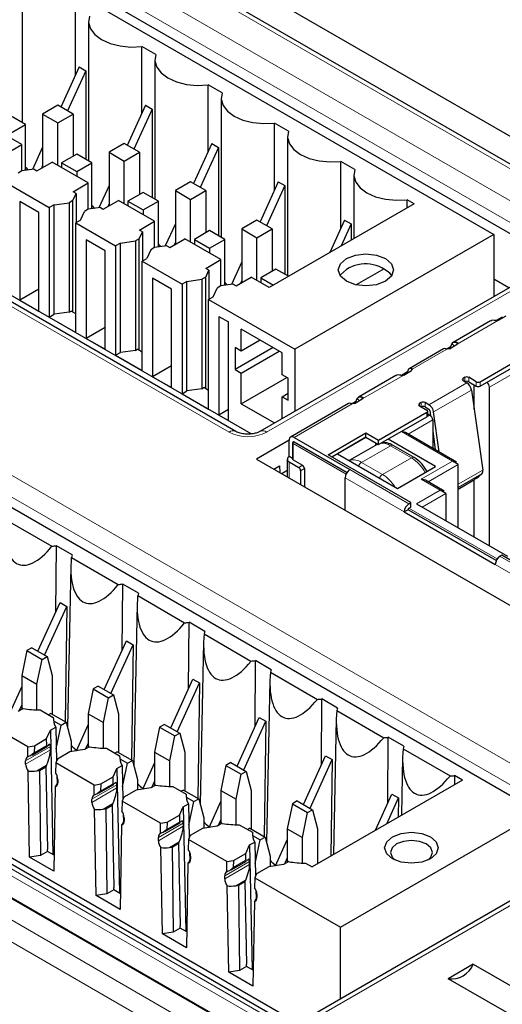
# Paper-space layout 'Blatt4' of a CAD drawing. Header units: millimetres. Extents: x 5 to 418, y 2 to 292.
# Tile 40 of 77: x 106 to 115, y 180 to 199. Entities that reach past the tile are written whole.
import ezdxf

# ---------------------------------------------------------------- set-up
doc = ezdxf.new("R2010")
doc.units = ezdxf.units.MM

psp = doc.layouts.new('Blatt4')

# ---------------------------------------------------------------- linework, layer by layer
at = {"color": 7, "linetype": 'Continuous', "lineweight": 25}
for p, q in [((135.164, 184.614), (93.445, 208.698)), ((134.786, 184.315), (93.067, 208.399)), ((94.629, 206.014), (114.428, 194.584)), ((115.591, 194.099), (95.692, 205.586)), ((109.614, 190.909), (89.639, 202.441)), ((109.9, 190.863), (90.413, 202.113)), ((105.63, 199.268), (105.63, 196.671)), ((106.626, 197.559), (106.626, 198.803)), ((106.868, 198.554), (106.868, 195.956)), ((108.123, 197.938), (107.863, 198.088)), ((107.863, 196.845), (107.863, 198.088)), ((108.105, 197.84), (108.105, 195.242)), ((106.694, 197.708), (106.353, 196.96)), ((106.818, 197.637), (106.477, 196.888)), ((106.694, 197.708), (106.818, 197.637)), ((106.818, 197.637), (106.818, 195.985)), ((109.36, 197.224), (109.101, 197.374)), ((109.101, 196.13), (109.101, 197.374)), ((109.343, 197.125), (109.343, 194.528)), ((106.296, 196.993), (106.013, 196.829)), ((106.579, 196.829), (106.296, 196.993)), ((107.931, 196.994), (107.591, 196.245)), ((108.055, 196.922), (107.714, 196.174)), ((107.931, 196.994), (108.055, 196.922)), ((108.055, 196.922), (108.055, 195.271)), ((105.695, 196.633), (105.412, 196.797)), ((106.013, 196.829), (106.296, 196.666)), ((106.013, 196.829), (106.013, 195.829)), ((106.296, 196.666), (106.579, 196.829)), ((106.579, 196.829), (106.579, 196.042)), ((93.003, 196.666), (115.276, 183.808)), ((105.624, 196.258), (104.953, 196.646)), ((105.412, 196.47), (105.695, 196.633)), ((105.695, 195.778), (105.695, 196.633)), ((106.296, 195.87), (106.296, 196.666)), ((110.598, 196.51), (110.338, 196.659)), ((110.338, 195.416), (110.338, 196.659)), ((80.945, 196.341), (113.793, 177.377)), ((110.58, 196.411), (110.58, 193.813)), ((105.341, 196.095), (105.624, 196.258)), ((105.624, 195.768), (105.624, 196.258)), ((106.013, 196.213), (105.824, 195.796)), ((107.534, 196.278), (107.251, 196.115)), ((107.816, 196.115), (107.534, 196.278)), ((109.169, 196.279), (108.828, 195.531)), ((109.293, 196.208), (108.952, 195.459)), ((109.169, 196.279), (109.293, 196.208)), ((109.293, 196.208), (109.293, 194.557)), ((106.65, 196.082), (106.367, 195.919)), ((106.933, 195.919), (106.65, 196.082)), ((107.251, 196.115), (107.534, 195.952)), ((107.251, 196.115), (107.251, 195.115)), ((107.534, 195.952), (107.816, 196.115)), ((107.534, 195.156), (107.534, 195.952)), ((107.816, 196.115), (107.816, 195.327)), ((111.835, 195.795), (111.576, 195.945)), ((111.576, 194.701), (111.576, 195.945)), ((105.623, 195.768), (105.554, 195.727)), ((105.852, 195.8), (105.623, 195.768)), ((105.709, 195.78), (105.695, 195.788)), ((105.852, 195.8), (105.907, 195.768)), ((105.907, 195.768), (106.19, 195.931)), ((106.013, 195.869), (105.989, 195.815)), ((106.862, 195.544), (106.19, 195.931)), ((106.367, 195.919), (106.65, 195.756)), ((106.367, 195.919), (106.367, 195.829)), ((106.65, 195.756), (106.933, 195.919)), ((106.65, 195.756), (106.65, 195.666)), ((106.933, 195.064), (106.933, 195.919)), ((111.817, 195.697), (111.817, 194.506)), ((105.395, 195.513), (106.137, 195.084)), ((106.579, 195.38), (106.862, 195.544)), ((106.862, 195.053), (106.862, 195.544)), ((107.251, 195.498), (107.061, 195.082)), ((108.771, 195.564), (108.488, 195.401)), ((108.488, 195.401), (108.771, 195.237)), ((108.488, 195.401), (108.488, 194.401)), ((109.054, 195.401), (108.771, 195.564)), ((108.771, 195.237), (109.054, 195.401)), ((109.054, 195.401), (109.054, 194.613)), ((110.406, 195.565), (110.066, 194.817)), ((110.53, 195.494), (110.189, 194.745)), ((110.406, 195.565), (110.53, 195.494)), ((110.53, 195.494), (110.53, 193.842)), ((106.578, 195.216), (106.508, 195.176)), ((106.578, 195.216), (106.635, 195.348)), ((106.578, 193.135), (106.578, 195.216)), ((106.635, 195.348), (106.579, 195.38)), ((106.635, 195.348), (106.635, 194.8)), ((107.144, 195.054), (107.428, 195.217)), ((108.099, 194.829), (107.428, 195.217)), ((107.887, 195.368), (107.604, 195.205)), ((107.604, 195.205), (107.887, 195.041)), ((107.604, 195.205), (107.604, 195.115)), ((108.17, 195.205), (107.887, 195.368)), ((107.887, 195.041), (108.17, 195.205)), ((108.17, 194.349), (108.17, 195.205)), ((108.771, 194.441), (108.771, 195.237)), ((112.943, 195.156), (112.813, 195.231)), ((112.813, 195.081), (112.813, 195.231)), ((105.589, 195.197), (105.589, 193.359)), ((105.943, 194.993), (105.589, 195.197)), ((106.225, 195.136), (106.137, 195.084)), ((106.137, 195.084), (106.137, 193.043)), ((106.225, 195.136), (106.508, 195.176)), ((106.225, 193.094), (106.225, 195.136)), ((106.508, 195.176), (106.508, 193.135)), ((106.861, 195.053), (106.791, 195.013)), ((107.089, 195.086), (106.861, 195.053)), ((106.947, 195.066), (106.933, 195.074)), ((107.089, 195.086), (107.144, 195.054)), ((107.251, 195.155), (107.226, 195.101)), ((107.887, 195.041), (107.887, 194.952)), ((112.943, 195.156), (110.238, 193.594)), ((105.943, 193.155), (105.943, 194.993)), ((106.721, 194.85), (106.632, 194.799)), ((106.721, 194.85), (106.791, 195.013)), ((110.009, 194.85), (109.726, 194.686)), ((110.291, 194.686), (110.009, 194.85)), ((111.644, 194.851), (111.369, 194.247)), ((111.644, 194.851), (111.767, 194.779)), ((106.632, 192.757), (106.632, 194.799)), ((106.632, 194.799), (107.374, 194.37)), ((107.816, 194.666), (108.099, 194.829)), ((107.872, 194.634), (107.816, 194.666)), ((108.099, 194.339), (108.099, 194.829)), ((108.488, 194.784), (108.299, 194.368)), ((109.125, 194.654), (108.842, 194.49)), ((109.407, 194.49), (109.125, 194.654)), ((109.726, 194.686), (110.009, 194.523)), ((109.726, 194.686), (109.726, 193.686)), ((110.009, 194.523), (110.291, 194.686)), ((110.291, 194.686), (110.291, 193.898)), ((111.767, 194.779), (111.581, 194.37)), ((111.767, 194.779), (111.767, 194.477)), ((107.18, 194.278), (106.827, 194.482)), ((106.827, 194.482), (106.827, 192.645)), ((107.815, 194.502), (107.746, 194.462)), ((107.815, 194.502), (107.872, 194.634)), ((107.815, 192.421), (107.815, 194.502)), ((107.872, 194.634), (107.872, 194.086)), ((108.382, 194.339), (108.665, 194.503)), ((109.337, 194.115), (108.665, 194.503)), ((108.842, 194.49), (109.125, 194.327)), ((108.842, 194.49), (108.842, 194.401)), ((109.125, 194.327), (109.407, 194.49)), ((109.407, 193.635), (109.407, 194.49)), ((110.009, 193.727), (110.009, 194.523)), ((114.428, 194.584), (110.716, 192.441)), ((114.428, 194.584), (114.428, 193.427)), ((107.463, 194.421), (107.374, 194.37)), ((107.374, 194.37), (107.374, 192.329)), ((107.463, 194.421), (107.746, 194.462)), ((107.463, 192.38), (107.463, 194.421)), ((107.746, 194.462), (107.746, 192.421)), ((108.029, 194.299), (107.958, 194.135)), ((108.098, 194.339), (108.029, 194.299)), ((108.327, 194.372), (108.098, 194.339)), ((108.184, 194.351), (108.17, 194.359)), ((108.327, 194.372), (108.382, 194.339)), ((108.488, 194.441), (108.463, 194.386)), ((109.125, 194.327), (109.125, 194.237)), ((107.18, 192.441), (107.18, 194.278)), ((107.87, 194.084), (107.958, 194.135)), ((109.054, 193.951), (109.337, 194.115)), ((109.337, 193.625), (109.337, 194.115)), ((115.722, 194.174), (110.065, 190.909)), ((107.87, 192.043), (107.87, 194.084)), ((107.87, 194.084), (108.612, 193.656)), ((109.053, 193.788), (109.11, 193.92)), ((109.11, 193.92), (109.054, 193.951)), ((109.11, 193.92), (109.11, 193.371)), ((109.726, 194.07), (109.536, 193.653)), ((110.362, 193.939), (110.079, 193.776)), ((110.599, 193.803), (110.362, 193.939)), ((112.379, 193.943), (111.859, 193.642)), ((108.418, 193.564), (108.064, 193.768)), ((108.064, 193.768), (108.064, 191.931)), ((108.7, 193.707), (108.983, 193.748)), ((109.053, 193.788), (108.983, 193.748)), ((108.983, 193.748), (108.983, 191.706)), ((109.053, 191.707), (109.053, 193.788)), ((109.619, 193.625), (109.902, 193.788)), ((110.238, 193.594), (109.902, 193.788)), ((110.079, 193.776), (110.316, 193.639)), ((110.079, 193.776), (110.079, 193.686)), ((114.707, 193.588), (114.428, 193.75)), ((105.943, 193.564), (105.589, 193.359)), ((108.418, 191.727), (108.418, 193.564)), ((108.7, 193.707), (108.612, 193.656)), ((108.612, 193.656), (108.612, 191.614)), ((108.7, 191.665), (108.7, 193.707)), ((109.195, 193.421), (109.266, 193.584)), ((109.336, 193.624), (109.266, 193.584)), ((109.564, 193.657), (109.336, 193.624)), ((109.422, 193.637), (109.407, 193.645)), ((109.564, 193.657), (109.619, 193.625)), ((109.726, 193.726), (109.701, 193.672)), ((109.107, 193.37), (109.195, 193.421)), ((109.107, 193.37), (110.716, 192.441)), ((109.107, 191.328), (109.107, 193.37)), ((105.589, 193.359), (105.943, 193.155)), ((106.137, 193.043), (106.225, 193.094)), ((106.137, 193.043), (106.632, 192.757)), ((106.508, 193.135), (106.225, 193.094)), ((106.508, 193.135), (106.544, 193.155)), ((106.632, 193.104), (106.544, 193.155)), ((109.301, 193.054), (109.478, 192.951)), ((109.301, 193.054), (109.301, 191.216)), ((114.584, 193.042), (114.47, 192.976)), ((114.516, 192.982), (114.659, 193.065)), ((114.583, 193.021), (114.584, 193.042)), ((110.446, 179.939), (87.995, 192.899)), ((107.18, 192.849), (106.827, 192.645)), ((109.478, 191.114), (109.478, 192.951)), ((110.477, 192.375), (109.717, 192.814)), ((109.717, 192.405), (109.717, 192.814)), ((114.366, 192.971), (113.667, 192.568)), ((106.827, 192.645), (107.18, 192.441)), ((110.731, 179.893), (88.769, 192.572)), ((109.717, 192.405), (109.602, 192.472)), ((109.602, 192.472), (109.602, 192.064)), ((110.309, 192.472), (109.602, 192.064)), ((110.07, 192.61), (109.717, 192.405)), ((113.485, 192.449), (112.846, 192.08)), ((113.615, 192.482), (113.551, 192.445)), ((113.599, 192.452), (113.551, 192.445)), ((113.599, 192.452), (113.742, 192.535)), ((113.648, 192.551), (113.601, 192.454)), ((114.17, 191.837), (115.337, 192.511)), ((107.374, 192.329), (107.463, 192.38)), ((107.374, 192.329), (107.87, 192.043)), ((107.746, 192.421), (107.463, 192.38)), ((107.746, 192.421), (107.781, 192.441)), ((107.87, 192.39), (107.781, 192.441)), ((109.717, 191.997), (110.424, 192.405)), ((110.477, 191.967), (110.477, 192.375)), ((110.716, 192.441), (110.716, 191.284)), ((114.17, 191.755), (115.337, 192.429)), ((108.418, 192.135), (108.064, 191.931)), ((108.064, 191.931), (108.418, 191.727)), ((109.602, 192.064), (109.717, 191.997)), ((109.717, 191.426), (109.717, 191.997)), ((109.717, 191.426), (110.565, 191.916)), ((110.592, 191.9), (110.477, 191.967)), ((110.592, 191.492), (110.592, 191.9)), ((112.598, 191.951), (111.9, 191.548)), ((112.817, 192.021), (112.702, 191.955)), ((112.749, 191.962), (112.892, 192.044)), ((112.816, 192), (112.817, 192.021)), ((112.905, 192.072), (112.892, 192.044)), ((113.887, 191.919), (113.852, 191.898)), ((114.099, 191.837), (113.958, 191.919)), ((108.983, 191.706), (109.019, 191.727)), ((109.107, 191.675), (109.019, 191.727)), ((113.852, 191.857), (113.922, 191.817)), ((113.958, 191.837), (114.099, 191.755)), ((114.06, 191.32), (114.06, 191.778)), ((114.347, 188.775), (114.347, 191.735)), ((108.612, 191.614), (108.7, 191.665)), ((108.612, 191.614), (109.107, 191.328)), ((108.983, 191.706), (108.7, 191.665)), ((110.477, 191.558), (110.592, 191.625)), ((110.477, 191.146), (110.477, 191.558)), ((110.477, 191.558), (110.592, 191.492)), ((111.88, 191.531), (111.833, 191.433)), ((114.009, 191.682), (114.219, 190.189)), ((109.717, 191.426), (110.339, 191.067)), ((111.717, 191.429), (110.637, 190.805)), ((111.847, 191.461), (111.783, 191.424)), ((111.831, 191.432), (111.783, 191.424)), ((111.831, 191.432), (111.974, 191.515)), ((113.074, 191.449), (113.038, 191.429)), ((113.038, 191.388), (113.18, 191.306)), ((113.215, 191.408), (113.144, 191.449)), ((113.144, 191.368), (113.215, 191.327)), ((109.478, 191.318), (109.301, 191.216)), ((109.301, 191.216), (109.478, 191.114)), ((112.278, 190.745), (113.18, 191.266)), ((112.278, 190.663), (113.18, 191.184)), ((113.194, 191.204), (113.194, 191.286)), ((113.194, 191.237), (113.233, 191.215)), ((113.233, 191.3), (113.246, 191.205)), ((113.407, 190.527), (113.302, 191.274)), ((113.286, 191.123), (113.286, 190.597)), ((110.7, 190.799), (111.743, 190.197)), ((111.334, 190.474), (112.041, 190.882)), ((111.405, 190.433), (112.041, 190.8)), ((112.041, 190.8), (111.511, 190.494)), ((112.041, 190.882), (112.278, 190.745)), ((112.041, 190.8), (112.041, 190.882)), ((112.041, 190.8), (112.278, 190.663)), ((112.778, 190.89), (112.703, 190.908)), ((113.732, 190.339), (112.778, 190.89)), ((113.286, 190.92), (113.335, 190.568)), ((110.611, 190.748), (109.999, 190.395)), ((110.611, 190.442), (110.611, 190.748)), ((110.675, 190.697), (110.675, 190.391)), ((110.7, 190.718), (111.69, 190.146)), ((112.251, 190.668), (111.73, 190.368)), ((112.218, 190.698), (112.218, 190.649)), ((112.275, 190.674), (112.248, 190.66)), ((112.278, 190.663), (112.278, 190.745)), ((113.339, 190.255), (112.455, 190.765)), ((112.94, 190.424), (112.551, 190.648)), ((110.675, 190.405), (110.611, 190.442)), ((112.879, 189.582), (111.334, 190.474)), ((111.511, 190.494), (112.632, 189.847)), ((109.999, 190.395), (121.561, 183.721)), ((110.323, 190.208), (110.429, 190.269)), ((110.429, 190.269), (110.433, 190.145)), ((110.575, 190.391), (110.575, 190.063)), ((110.611, 190.34), (110.788, 190.238)), ((110.682, 190.381), (110.859, 190.279)), ((112.632, 189.847), (113.339, 190.255)), ((113.763, 190.296), (113.657, 190.357)), ((113.763, 189.112), (113.763, 190.296)), ((110.47, 190.123), (110.575, 190.183)), ((110.575, 190.183), (110.47, 190.123)), ((110.823, 190.177), (110.823, 189.919)), ((110.894, 190.217), (110.894, 189.878)), ((111.654, 189.44), (111.654, 190.044)), ((113.149, 190.003), (113.074, 190.021)), ((113.502, 189.798), (113.149, 190.003)), ((113.763, 189.836), (114.037, 189.995)), ((114.06, 188.941), (114.06, 190.009)), ((113.533, 189.755), (113.427, 189.816)), ((113.533, 189.755), (113.533, 189.245)), ((112.844, 189.561), (112.879, 189.582)), ((112.879, 189.5), (112.879, 189.582)), ((112.985, 189.561), (114.682, 188.582)), ((112.826, 189.449), (112.756, 189.408)), ((112.756, 189.408), (114.453, 188.429)), ((114.47, 188.5), (112.826, 189.449)), ((112.844, 189.48), (112.879, 189.5)), ((105.31, 189.275), (106.186, 188.77)), ((106.261, 187.546), (106.269, 188.779)), ((106.563, 188.609), (106.269, 188.779)), ((114.576, 188.602), (114.541, 188.582)), ((116.121, 187.71), (114.576, 188.602)), ((106.539, 188.406), (106.474, 185.393)), ((106.548, 188.561), (107.424, 188.055)), ((107.498, 186.832), (107.506, 188.064)), ((107.8, 187.894), (107.506, 188.064)), ((105.925, 186.81), (106.339, 187.718)), ((106.339, 187.718), (106.463, 187.647)), ((107.776, 187.692), (107.712, 184.679)), ((107.785, 187.847), (108.661, 187.341)), ((106.049, 186.739), (106.463, 187.647)), ((106.463, 187.647), (106.43, 185.498)), ((108.735, 186.117), (108.744, 187.35)), ((109.038, 187.18), (108.744, 187.35)), ((109.022, 187.132), (109.898, 186.627)), ((107.163, 186.096), (107.576, 187.004)), ((107.576, 187.004), (107.7, 186.932)), ((109.014, 186.978), (108.949, 183.964)), ((105.719, 186.822), (105.624, 186.359)), ((105.812, 186.876), (105.719, 186.822)), ((105.719, 186.822), (106.002, 186.658)), ((105.812, 186.876), (106.095, 186.712)), ((107.287, 186.025), (107.7, 186.932)), ((107.7, 186.932), (107.668, 184.784)), ((105.907, 186.196), (106.002, 186.658)), ((106.002, 186.658), (106.095, 186.712)), ((106.095, 186.712), (106.19, 186.359)), ((109.973, 185.403), (109.981, 186.636)), ((110.275, 186.466), (109.981, 186.636)), ((110.26, 186.418), (111.136, 185.912)), ((105.624, 186.359), (105.907, 186.196)), ((105.624, 186.359), (105.624, 185.728)), ((106.19, 186.359), (106.19, 185.637)), ((108.4, 185.382), (108.814, 186.289)), ((108.524, 185.31), (108.937, 186.218)), ((108.814, 186.289), (108.937, 186.218)), ((108.937, 186.218), (108.905, 184.07)), ((110.251, 186.263), (110.187, 183.25)), ((105.404, 185.666), (105.624, 186.149)), ((105.907, 185.718), (105.907, 186.196)), ((106.957, 186.107), (106.862, 185.644)), ((107.05, 186.161), (106.957, 186.107)), ((106.957, 186.107), (107.239, 185.944)), ((107.05, 186.161), (107.333, 185.998)), ((107.145, 185.481), (107.239, 185.944)), ((107.239, 185.944), (107.333, 185.998)), ((107.333, 185.998), (107.428, 185.644)), ((111.21, 184.689), (111.219, 185.921)), ((111.513, 185.751), (111.219, 185.921)), ((105.651, 185.744), (105.556, 185.689)), ((105.576, 185.701), (105.624, 185.806)), ((105.965, 185.718), (106.211, 185.576)), ((106.166, 185.651), (106.123, 185.626)), ((106.166, 185.651), (106.449, 185.488)), ((111.497, 185.704), (112.373, 185.198)), ((106.211, 185.576), (106.212, 185.531)), ((106.214, 185.515), (106.356, 185.434)), ((106.356, 185.434), (106.449, 185.488)), ((106.449, 185.488), (106.544, 185.134)), ((106.862, 185.644), (107.145, 185.481)), ((106.862, 185.644), (106.862, 185.014)), ((107.145, 185.004), (107.145, 185.481)), ((107.428, 185.644), (107.428, 184.923)), ((109.638, 184.667), (110.051, 185.575)), ((109.762, 184.596), (110.175, 185.504)), ((110.051, 185.575), (110.175, 185.504)), ((110.175, 185.504), (110.143, 183.355)), ((111.488, 185.549), (111.434, 183.019)), ((105.735, 185.03), (105.019, 185.443)), ((106.087, 185.181), (106.161, 185.34)), ((106.161, 185.34), (106.256, 185.395)), ((106.161, 185.34), (106.205, 183.016)), ((106.256, 185.395), (106.271, 184.76)), ((106.265, 184.993), (106.356, 185.434)), ((106.641, 184.951), (106.862, 185.435)), ((108.194, 185.393), (108.099, 184.93)), ((108.287, 185.447), (108.194, 185.393)), ((108.194, 185.393), (108.477, 185.23)), ((108.287, 185.447), (108.57, 185.284)), ((108.477, 185.23), (108.57, 185.284)), ((108.57, 185.284), (108.665, 184.93)), ((105.858, 185.049), (106.087, 185.181)), ((106.091, 185.054), (106.087, 185.181)), ((106.544, 185.134), (106.544, 184.936)), ((108.382, 184.767), (108.477, 185.23)), ((112.448, 183.974), (112.456, 185.207)), ((112.75, 185.037), (112.456, 185.207)), ((105.735, 185.03), (105.858, 185.049)), ((105.738, 184.841), (105.735, 185.03)), ((105.854, 184.917), (105.785, 184.86)), ((105.818, 184.875), (106.102, 185.039)), ((105.858, 185.049), (105.854, 184.917)), ((106.111, 185.048), (106.091, 185.054)), ((106.16, 184.974), (106.158, 185.034)), ((106.519, 184.932), (106.289, 184.8)), ((106.794, 184.975), (106.519, 184.932)), ((106.888, 185.029), (106.794, 184.975)), ((106.814, 184.986), (106.862, 185.092)), ((107.202, 185.004), (107.448, 184.862)), ((107.403, 184.937), (107.361, 184.912)), ((107.403, 184.937), (107.686, 184.773)), ((108.099, 184.93), (108.382, 184.767)), ((108.099, 184.93), (108.099, 184.3)), ((108.665, 184.93), (108.665, 184.208)), ((112.735, 184.989), (113.611, 184.484)), ((105.695, 184.706), (105.695, 184.767)), ((106.289, 184.8), (106.256, 184.729)), ((107.448, 184.862), (107.449, 184.817)), ((107.452, 184.801), (107.593, 184.72)), ((107.593, 184.72), (107.686, 184.773)), ((107.686, 184.773), (107.781, 184.42)), ((108.382, 184.289), (108.382, 184.767)), ((109.525, 184.733), (109.431, 184.679)), ((109.525, 184.733), (109.808, 184.569)), ((110.875, 183.953), (111.289, 184.861)), ((110.999, 183.882), (111.412, 184.789)), ((111.289, 184.861), (111.412, 184.789)), ((111.412, 184.789), (111.385, 182.99)), ((112.726, 184.835), (112.703, 183.751)), ((105.77, 182.968), (105.743, 184.576)), ((105.902, 184.58), (105.954, 184.588)), ((105.954, 184.588), (106.072, 184.657)), ((105.954, 184.588), (105.971, 182.999)), ((106.086, 184.687), (106.072, 184.657)), ((106.072, 184.657), (106.102, 183.115)), ((106.256, 184.729), (106.253, 184.543)), ((106.972, 184.315), (106.256, 184.729)), ((107.325, 184.467), (107.399, 184.626)), ((107.399, 184.626), (107.493, 184.68)), ((107.399, 184.626), (107.443, 182.301)), ((107.493, 184.68), (107.508, 184.046)), ((107.503, 184.279), (107.593, 184.72)), ((107.879, 184.237), (108.099, 184.721)), ((109.431, 184.679), (109.337, 184.216)), ((109.431, 184.679), (109.714, 184.515)), ((109.714, 184.515), (109.808, 184.569)), ((109.808, 184.569), (109.902, 184.216)), ((106.277, 184.498), (106.281, 184.34)), ((106.296, 184.367), (106.291, 184.356)), ((106.296, 184.42), (106.296, 184.359)), ((107.096, 184.335), (107.325, 184.467)), ((107.329, 184.34), (107.325, 184.467)), ((107.781, 184.42), (107.781, 184.222)), ((108.051, 184.272), (108.099, 184.378)), ((109.62, 184.052), (109.714, 184.515)), ((113.841, 184.408), (111.038, 182.79)), ((113.693, 184.492), (113.692, 184.322)), ((113.841, 184.408), (113.693, 184.492)), ((106.249, 184.284), (106.221, 182.708)), ((106.972, 184.315), (107.096, 184.335)), ((106.976, 184.126), (106.972, 184.315)), ((107.092, 184.203), (107.022, 184.145)), ((107.055, 184.161), (107.339, 184.325)), ((107.096, 184.335), (107.092, 184.203)), ((107.348, 184.334), (107.329, 184.34)), ((107.398, 184.26), (107.396, 184.32)), ((107.756, 184.218), (107.527, 184.086)), ((108.031, 184.26), (107.756, 184.218)), ((108.126, 184.315), (108.031, 184.26)), ((108.44, 184.289), (108.686, 184.147)), ((108.641, 184.222), (108.598, 184.198)), ((108.641, 184.222), (108.924, 184.059)), ((109.337, 184.216), (109.62, 184.052)), ((109.337, 184.216), (109.337, 183.585)), ((109.902, 184.216), (109.902, 183.494)), ((106.933, 183.991), (106.933, 184.053)), ((107.494, 184.014), (107.491, 183.829)), ((107.527, 184.086), (107.494, 184.014)), ((108.21, 183.601), (107.494, 184.014)), ((108.686, 184.147), (108.687, 184.102)), ((108.689, 184.087), (108.83, 184.005)), ((108.74, 183.565), (108.83, 184.005)), ((108.83, 184.005), (108.924, 184.059)), ((108.924, 184.059), (109.018, 183.705)), ((109.116, 183.523), (109.337, 184.006)), ((109.62, 183.575), (109.62, 184.052)), ((110.762, 184.018), (110.669, 183.964)), ((110.762, 184.018), (111.045, 183.855)), ((112.219, 183.471), (112.526, 184.146)), ((112.431, 183.594), (112.65, 184.075)), ((112.526, 184.146), (112.65, 184.075)), ((112.65, 184.075), (112.644, 183.717)), ((107.008, 182.254), (106.98, 183.862)), ((107.139, 183.866), (107.191, 183.874)), ((107.191, 183.874), (107.31, 183.942)), ((107.191, 183.874), (107.209, 182.285)), ((107.324, 183.972), (107.31, 183.942)), ((107.31, 183.942), (107.339, 182.401)), ((108.562, 183.753), (108.636, 183.911)), ((108.636, 183.911), (108.73, 183.966)), ((108.636, 183.911), (108.68, 181.587)), ((108.73, 183.966), (108.746, 183.332)), ((110.669, 183.964), (110.574, 183.501)), ((110.669, 183.964), (110.952, 183.801)), ((110.952, 183.801), (111.045, 183.855)), ((111.045, 183.855), (111.14, 183.501)), ((107.515, 183.784), (107.519, 183.625)), ((107.534, 183.653), (107.528, 183.641)), ((107.534, 183.706), (107.534, 183.644)), ((108.333, 183.62), (108.562, 183.753)), ((108.562, 183.753), (108.566, 183.625)), ((109.018, 183.705), (109.018, 183.507)), ((109.289, 183.558), (109.337, 183.663)), ((110.857, 183.338), (110.952, 183.801)), ((111.564, 181.665), (115.276, 183.808)), ((107.486, 183.57), (107.458, 181.994)), ((108.21, 183.601), (108.333, 183.62)), ((108.213, 183.412), (108.21, 183.601)), ((108.329, 183.488), (108.259, 183.431)), ((108.293, 183.446), (108.577, 183.61)), ((108.333, 183.62), (108.329, 183.488)), ((108.586, 183.619), (108.566, 183.625)), ((108.633, 183.606), (108.635, 183.545)), ((108.994, 183.504), (108.764, 183.371)), ((109.269, 183.546), (108.994, 183.504)), ((109.363, 183.601), (109.269, 183.546)), ((109.677, 183.575), (109.923, 183.433)), ((109.878, 183.508), (109.836, 183.483)), ((109.878, 183.508), (110.161, 183.345)), ((110.574, 183.501), (110.857, 183.338)), ((110.574, 183.501), (110.574, 182.871)), ((111.14, 183.501), (111.14, 182.848)), ((108.17, 183.277), (108.17, 183.338)), ((108.731, 183.3), (108.728, 183.115)), ((108.764, 183.371), (108.731, 183.3)), ((109.447, 182.887), (108.731, 183.3)), ((109.923, 183.433), (109.924, 183.388)), ((109.926, 183.372), (110.068, 183.291)), ((109.978, 182.85), (110.068, 183.291)), ((110.068, 183.291), (110.161, 183.345)), ((110.161, 183.345), (110.256, 182.991)), ((110.354, 182.808), (110.574, 183.292)), ((110.857, 182.861), (110.857, 183.338)), ((106.103, 183.075), (106.102, 183.115)), ((108.245, 181.539), (108.218, 183.147)), ((108.377, 183.151), (108.429, 183.159)), ((108.429, 183.159), (108.547, 183.228)), ((108.429, 183.159), (108.446, 181.57)), ((108.561, 183.258), (108.547, 183.228)), ((108.547, 183.228), (108.576, 181.687)), ((109.8, 183.038), (109.873, 183.197)), ((109.873, 183.197), (109.968, 183.251)), ((109.873, 183.197), (109.918, 180.873)), ((109.968, 183.251), (109.983, 182.617)), ((116.554, 183.204), (110.897, 179.939)), ((105.971, 182.999), (105.77, 182.968)), ((106.221, 182.708), (105.77, 182.968)), ((106.103, 183.075), (105.971, 182.999)), ((106.226, 183.004), (106.103, 183.075)), ((108.752, 183.07), (108.756, 182.911)), ((108.771, 182.938), (108.766, 182.927)), ((108.771, 182.991), (108.771, 182.93)), ((109.447, 182.887), (109.57, 182.906)), ((109.53, 182.732), (109.814, 182.896)), ((109.57, 182.906), (109.566, 182.774)), ((109.57, 182.906), (109.8, 183.038)), ((109.804, 182.911), (109.8, 183.038)), ((109.823, 182.905), (109.804, 182.911)), ((110.256, 182.991), (110.256, 182.793)), ((110.526, 182.843), (110.574, 182.949)), ((108.723, 182.855), (108.696, 181.279)), ((109.45, 182.698), (109.447, 182.887)), ((109.566, 182.774), (109.497, 182.717)), ((109.872, 182.831), (109.871, 182.891)), ((110.231, 182.789), (110.002, 182.657)), ((110.506, 182.832), (110.231, 182.789)), ((110.601, 182.886), (110.506, 182.832)), ((110.915, 182.86), (111.038, 182.79)), ((109.407, 182.563), (109.407, 182.624)), ((109.798, 182.543), (109.785, 182.513)), ((109.969, 182.586), (109.965, 182.4)), ((110.002, 182.657), (109.969, 182.586)), ((109.969, 182.586), (111.564, 181.665)), ((107.34, 182.361), (107.209, 182.285)), ((107.34, 182.361), (107.339, 182.401)), ((107.463, 182.289), (107.34, 182.361)), ((109.483, 180.825), (109.455, 182.433)), ((109.614, 182.437), (109.666, 182.445)), ((109.666, 182.445), (109.785, 182.513)), ((109.666, 182.445), (109.684, 180.856)), ((109.785, 182.513), (109.814, 180.972)), ((109.99, 182.355), (109.994, 182.196)), ((107.209, 182.285), (107.008, 182.254)), ((107.458, 181.994), (107.008, 182.254)), ((110.008, 182.224), (110.003, 182.213)), ((110.008, 182.277), (110.008, 182.216)), ((109.961, 182.141), (109.933, 180.565)), ((108.578, 181.646), (108.446, 181.57)), ((108.578, 181.646), (108.576, 181.687)), ((108.701, 181.575), (108.578, 181.646)), ((111.564, 180.324), (111.564, 181.665)), ((108.446, 181.57), (108.245, 181.539)), ((108.696, 181.279), (108.245, 181.539)), ((109.815, 180.932), (109.684, 180.856)), ((109.815, 180.932), (109.814, 180.972)), ((109.938, 180.861), (109.815, 180.932)), ((114.043, 180.973), (113.575, 180.703)), ((114.043, 180.973), (117.932, 178.728)), ((109.684, 180.856), (109.483, 180.825)), ((109.933, 180.565), (109.483, 180.825)), ((117.464, 178.458), (113.575, 180.703))]:
    psp.add_line(p, q, dxfattribs=at)
at = {"color": 7, "linetype": 'Continuous', "lineweight": 18}
for p, q in [((134.661, 184.303), (92.942, 208.387)), ((95.871, 206.098), (115.847, 194.567)), ((115.67, 194.264), (95.695, 205.796)), ((109.489, 190.896), (89.514, 202.428)), ((94.228, 196.557), (116.679, 183.597)), ((116.502, 183.294), (94.051, 196.254)), ((80.644, 196.106), (113.387, 177.204)), ((113.21, 176.898), (80.468, 195.799)), ((115.847, 194.162), (110.19, 190.896)), ((114.516, 192.982), (113.742, 192.535)), ((113.551, 192.445), (112.905, 192.072)), ((113.685, 192.502), (113.648, 192.551)), ((113.74, 192.534), (113.73, 192.574)), ((115.337, 192.429), (114.294, 191.827)), ((114.347, 191.735), (115.337, 192.306)), ((112.892, 192.083), (112.89, 192.043)), ((112.749, 191.962), (111.974, 191.515)), ((113.852, 191.898), (113.852, 191.857)), ((113.887, 191.837), (113.887, 191.919)), ((113.958, 191.919), (113.958, 191.837)), ((113.215, 191.408), (113.922, 191.817)), ((114.099, 191.837), (114.099, 191.755)), ((114.17, 191.755), (114.17, 191.837)), ((111.917, 191.481), (111.88, 191.531)), ((111.972, 191.513), (111.962, 191.554)), ((113.302, 191.274), (114.009, 191.682)), ((111.783, 191.424), (110.7, 190.799)), ((113.038, 191.429), (113.038, 191.388)), ((113.074, 191.368), (113.074, 191.449)), ((113.144, 191.449), (113.144, 191.368)), ((113.233, 191.215), (112.703, 190.908)), ((113.18, 191.266), (113.18, 191.184)), ((112.831, 190.86), (113.286, 191.123)), ((112.703, 190.908), (113.657, 190.357)), ((110.682, 190.687), (111.672, 190.115)), ((110.682, 190.381), (110.682, 190.687)), ((111.69, 190.146), (110.7, 190.718)), ((112.501, 190.643), (111.96, 190.331)), ((112.251, 190.668), (112.261, 190.673)), ((112.501, 190.643), (112.89, 190.419)), ((110.611, 190.042), (110.611, 190.34)), ((110.788, 190.238), (110.859, 190.279)), ((112.349, 190.107), (111.96, 190.331)), ((112.349, 190.107), (112.89, 190.419)), ((113.657, 190.357), (113.074, 190.021)), ((113.202, 189.972), (113.763, 190.296)), ((110.894, 190.217), (110.823, 190.177)), ((111.743, 190.197), (112.844, 189.561)), ((113.763, 189.926), (114.219, 190.189)), ((113.763, 189.867), (114.204, 190.121)), ((111.654, 190.044), (112.756, 189.408)), ((113.074, 190.021), (113.427, 189.816)), ((113.427, 189.816), (112.985, 189.561)), ((113.091, 189.5), (113.533, 189.755)), ((112.826, 189.449), (114.47, 188.5)), ((114.488, 188.531), (112.844, 189.48)), ((114.453, 188.429), (117.695, 186.557)), ((114.541, 188.582), (117.783, 186.71)), ((110.321, 179.926), (98.724, 186.621)), ((98.614, 186.557), (114.114, 177.61)), ((113.937, 177.307), (98.435, 186.257)), ((106.158, 185.034), (105.695, 184.767)), ((106.16, 184.974), (105.695, 184.706)), ((106.091, 185.054), (105.854, 184.917)), ((106.086, 184.687), (105.902, 184.58)), ((106.291, 184.356), (106.296, 184.359)), ((107.396, 184.32), (106.933, 184.053)), ((107.398, 184.26), (106.933, 183.991)), ((107.329, 184.34), (107.092, 184.203)), ((107.324, 183.972), (107.139, 183.866)), ((107.528, 183.641), (107.534, 183.644)), ((108.633, 183.606), (108.17, 183.338)), ((108.17, 183.277), (108.635, 183.545)), ((108.566, 183.625), (108.329, 183.488)), ((108.561, 183.258), (108.377, 183.151)), ((116.679, 183.192), (111.022, 179.926)), ((108.766, 182.927), (108.771, 182.93)), ((109.804, 182.911), (109.566, 182.774)), ((109.871, 182.891), (109.407, 182.624)), ((109.872, 182.831), (109.407, 182.563)), ((109.798, 182.543), (109.614, 182.437)), ((110.003, 182.213), (110.008, 182.216))]:
    psp.add_line(p, q, dxfattribs=at)
at = {"color": 7, "linetype": 'Continuous', "lineweight": 25, "flags": 128}
for points in [[(106.886, 198.653), (106.868, 198.535), (106.902, 198.419), (106.984, 198.311), (107.109, 198.217), (107.271, 198.145), (107.458, 198.098), (107.66, 198.078), (107.863, 198.088)], [(108.123, 197.938), (108.106, 197.821), (108.139, 197.704), (108.221, 197.596), (108.347, 197.503), (108.508, 197.431), (108.695, 197.383), (108.897, 197.364), (109.101, 197.374)], [(109.36, 197.224), (109.343, 197.106), (109.377, 196.99), (109.459, 196.882), (109.584, 196.789), (109.746, 196.716), (109.933, 196.669), (110.135, 196.65), (110.338, 196.659)], [(110.598, 196.51), (110.581, 196.392), (110.614, 196.276), (110.696, 196.167), (110.822, 196.074), (110.983, 196.002), (111.17, 195.954), (111.372, 195.935), (111.576, 195.945)], [(105.695, 195.838), (105.699, 195.832), (105.741, 195.784)], [(111.835, 195.795), (111.818, 195.678), (111.852, 195.561), (111.934, 195.453), (112.059, 195.36), (112.22, 195.287), (112.408, 195.24), (112.61, 195.221), (112.813, 195.231)], [(106.933, 195.123), (106.937, 195.118), (106.978, 195.07)], [(108.17, 194.409), (108.174, 194.404), (108.216, 194.356)], [(111.676, 194.132), (111.844, 194.197), (112.041, 194.219), (112.239, 194.197), (112.407, 194.132), (112.519, 194.035), (112.558, 193.921), (112.519, 193.807), (112.407, 193.71), (112.239, 193.645), (112.041, 193.623), (111.844, 193.645), (111.676, 193.71), (111.564, 193.807), (111.525, 193.921), (111.564, 194.035), (111.676, 194.132)], [(111.676, 193.928), (111.564, 193.831), (111.556, 193.819)], [(109.407, 193.695), (109.411, 193.689), (109.453, 193.641)], [(106.645, 184.959), (106.593, 185.004), (106.544, 185.058)], [(107.882, 184.245), (107.83, 184.289), (107.781, 184.344)], [(109.12, 183.53), (109.068, 183.575), (109.018, 183.63)], [(113.243, 183.349), (113.352, 183.255), (113.39, 183.144), (113.352, 183.034), (113.243, 182.94), (113.081, 182.878), (112.89, 182.856), (112.699, 182.878), (112.536, 182.94), (112.428, 183.034), (112.39, 183.144), (112.428, 183.255), (112.536, 183.349), (112.699, 183.411), (112.89, 183.433), (113.081, 183.411), (113.243, 183.349)], [(113.201, 182.918), (113.252, 182.969), (113.282, 183.056), (113.252, 183.143), (113.167, 183.216), (113.04, 183.265), (112.89, 183.282), (112.74, 183.265), (112.613, 183.216), (112.528, 183.143), (112.498, 183.056), (112.528, 182.969), (112.579, 182.918)], [(110.357, 182.816), (110.305, 182.861), (110.256, 182.915)]]:
    psp.add_lwpolyline(points, dxfattribs=at)
at = {"color": 7, "linetype": 'Continuous', "lineweight": 25}
for centre, radius, start, end in [((112.037, 193.368), 0.666, 42.6049, 122.8136), ((113.859, 191.878), 0.0218, 110.7766, 249.2216), ((113.922, 191.85), 0.0768, 62.6014, 117.3992), ((113.922, 191.769), 0.0768, 62.6014, 117.3992), ((113.816, 191.652), 0.196, 8.6911, 57.0922), ((114.134, 191.905), 0.0769, 242.6125, 297.3881), ((114.134, 191.824), 0.0769, 242.6125, 297.3881), ((114.231, 191.73), 0.115, 2.6047, 57.3965), ((113.046, 191.408), 0.0218, 110.7879, 249.2102), ((113.109, 191.381), 0.0769, 62.6128, 117.3878), ((113.109, 191.299), 0.0769, 62.6128, 117.3878), ((113.109, 191.244), 0.196, 8.6911, 57.0922), ((113.172, 191.286), 0.0218, 290.776, 69.2222), ((113.169, 191.207), 0.0251, 294.3664, 354.3053), ((113.194, 191.294), 0.0391, 8.6904, 57.1021), ((113.171, 191.117), 0.115, 2.6047, 57.3965), ((110.665, 190.757), 0.0546, 50.7913, 189.2239), ((110.7, 190.697), 0.025, 119.9973, 180), ((110.692, 190.707), 0.0126, 54.4316, 114.22), ((110.631, 190.391), 0.0546, 110.7849, 249.2166), ((110.687, 190.392), 0.0125, 185.6187, 245.6904), ((110.817, 190.214), 0.0769, 2.6106, 57.3838), ((110.747, 190.173), 0.0769, 2.6106, 57.3838), ((111.846, 190.035), 0.192, 122.6026, 177.3994), ((113.615, 190.725), 0.843, 300.0165, 314.2771), ((114.138, 190.171), 0.0825, 322.959, 12.6725), ((112.947, 189.399), 0.192, 122.6026, 177.3994), ((112.865, 189.447), 0.0384, 122.6092, 177.4006), ((106.087, 190.072), 1.306, 274.3476, 277.9942), ((106.828, 188.497), 0.287, 157.0204, 167.0301), ((114.645, 188.42), 0.192, 122.6026, 177.3994), ((107.325, 189.358), 1.306, 274.3475, 277.9939), ((108.065, 187.782), 0.287, 157.0205, 167.0308), ((108.562, 188.643), 1.306, 274.3473, 277.9942), ((109.303, 187.068), 0.288, 157.0211, 167.0303), ((109.799, 187.929), 1.306, 274.3468, 277.9946), ((110.54, 186.353), 0.288, 157.0226, 167.0287), ((111.037, 187.215), 1.306, 274.3479, 277.9942), ((105.941, 187.355), 1.638, 259.7809, 270.8312), ((111.777, 185.639), 0.287, 157.0197, 167.03), ((106.558, 185.565), 0.347, 178.2271, 209.4544), ((112.274, 186.501), 1.307, 274.3478, 277.9937), ((107.179, 186.641), 1.638, 259.7808, 270.8312), ((113.015, 184.925), 0.287, 157.0199, 167.0314), ((105.764, 184.776), 0.0692, 111.687, 187.7626), ((107.795, 184.851), 0.347, 178.2275, 209.4541), ((105.923, 184.716), 0.228, 182.5046, 217.7992), ((106.071, 184.411), 0.225, 2.381, 36.0691), ((113.512, 185.786), 1.307, 274.3478, 277.9937), ((106.229, 184.349), 0.0675, 286.5267, 8.498), ((108.416, 185.927), 1.638, 259.7807, 270.8313), ((107.001, 184.062), 0.0692, 111.6854, 187.7632), ((109.033, 184.137), 0.347, 178.2273, 209.4546), ((107.16, 184.001), 0.228, 182.5046, 217.7992), ((107.308, 183.696), 0.225, 2.3819, 36.0687), ((107.467, 183.634), 0.0675, 286.5265, 8.4971), ((109.654, 185.212), 1.638, 259.7807, 270.8313), ((108.239, 183.348), 0.0692, 111.6861, 187.7625), ((108.398, 183.287), 0.228, 182.5049, 217.799), ((110.27, 183.422), 0.347, 178.2273, 209.4546), ((108.546, 182.982), 0.225, 2.3811, 36.0694), ((108.704, 182.92), 0.0675, 286.5265, 8.4971), ((110.891, 184.498), 1.638, 259.7808, 270.8314), ((109.476, 182.633), 0.0692, 111.687, 187.7616), ((109.635, 182.573), 0.228, 182.5049, 217.799), ((109.783, 182.268), 0.225, 2.3813, 36.0688), ((109.942, 182.206), 0.0675, 286.526, 8.4977), ((113.632, 181.144), 0.445, 262.6248, 337.3698)]:
    psp.add_arc(centre, radius, start, end, dxfattribs=at)
at = {"color": 7, "linetype": 'Continuous', "lineweight": 18}
for centre, radius, start, end in [((109.563, 190.793), 0.127, 66.7933, 125.4689), ((109.84, 191.573), 0.762, 242.6094, 297.3905), ((110.117, 190.793), 0.127, 54.5189, 113.3056), ((110.687, 190.698), 0.0125, 185.6187, 245.6904), ((110.72, 190.685), 0.0384, 122.6092, 177.4006), ((110.692, 190.707), 0.0126, 54.4316, 114.22), ((112.338, 190.389), 0.302, 57.3539, 92.2971), ((112.53, 190.603), 0.0503, 65.716, 125.6005), ((112.919, 190.381), 0.0479, 64.0229, 127.2498), ((111.81, 190.117), 0.262, 55.0106, 107.3761), ((112.041, 190.204), 0.151, 122.4972, 155.2073), ((112.492, 189.791), 0.744, 28.3458, 57.6253), ((112.429, 189.981), 0.149, 122.2694, 155.4351), ((111.975, 189.505), 0.709, 31.857, 58.1631)]:
    psp.add_arc(centre, radius, start, end, dxfattribs=at)
at = {"color": 7, "linetype": 'Continuous', "lineweight": 25}
for centre, major_axis, ratio, start_param, end_param in [((113.55, 192.343), (-0.067, 0.106), 0.547864, 5.676619, 6.260578), ((112.905, 191.97), (-0.058, 0.111), 0.605449, 5.726834, 7.096272), ((111.782, 191.322), (-0.067, 0.106), 0.547864, 5.676619, 6.260578), ((106.068, 189.846), (0.499, 1.418), 0.410555, 2.12407, 4.005778), ((107.305, 189.132), (0.499, 1.418), 0.410555, 2.12407, 4.005778), ((108.542, 188.417), (0.499, 1.418), 0.410555, 2.12407, 4.005778), ((109.78, 187.703), (0.499, 1.418), 0.410555, 2.12407, 4.005778), ((111.017, 186.989), (0.499, 1.418), 0.410555, 2.12407, 4.005778), ((112.255, 186.274), (0.499, 1.418), 0.410555, 2.12407, 4.005778), ((106.082, 184.807), (0.064, 0.206), 0.214878, 4.155505, 5.726301), ((106.081, 184.867), (0.064, 0.206), 0.214878, 5.726301, 6.846733), ((113.492, 185.56), (0.499, 1.418), 0.410555, 2.12407, 4.005778), ((105.907, 184.767), (0.289, 0.056), 0.415057, 1.927727, 2.114113), ((105.906, 184.705), (0.289, 0.056), 0.415057, 4.034806, 4.618955), ((107.318, 184.153), (0.064, 0.206), 0.214878, 5.726301, 6.846733), ((106.294, 184.48), (0.067, 0.208), 0.189303, 3.548819, 4.132968), ((107.32, 184.093), (0.064, 0.206), 0.214878, 4.155505, 5.726301), ((107.145, 184.053), (0.289, 0.056), 0.415057, 1.927727, 2.114113), ((107.143, 183.99), (0.289, 0.056), 0.415057, 4.034806, 4.618955), ((107.532, 183.766), (0.067, 0.208), 0.189303, 3.548819, 4.132968), ((108.555, 183.438), (0.064, 0.206), 0.214878, 5.726301, 6.846733), ((108.557, 183.378), (0.064, 0.206), 0.214878, 4.155505, 5.726301), ((108.382, 183.338), (0.289, 0.056), 0.415057, 1.927727, 2.114113), ((108.38, 183.276), (0.289, 0.056), 0.415057, 4.034806, 4.618955), ((108.769, 183.052), (0.067, 0.208), 0.189303, 3.548819, 4.132968), ((109.793, 182.724), (0.064, 0.206), 0.214878, 5.726301, 6.846733), ((109.62, 182.624), (0.289, 0.056), 0.415057, 1.927727, 2.114113), ((109.795, 182.664), (0.064, 0.206), 0.214878, 4.155505, 5.726301), ((109.618, 182.562), (0.289, 0.056), 0.415057, 4.034806, 4.618955), ((110.007, 182.337), (0.067, 0.208), 0.189303, 3.548819, 4.132968)]:
    psp.add_ellipse(centre, major_axis=major_axis, ratio=ratio, start_param=start_param, end_param=end_param, dxfattribs=at)
for points, knots in [([(114.434, 192.981), (114.416, 192.983), (114.39, 192.986), (114.373, 192.972), (114.368, 192.969)], [0, 0, 0, 0, 0.714996, 1, 1, 1, 1]), ([(114.516, 192.982), (114.513, 192.981), (114.507, 192.978), (114.493, 192.975), (114.48, 192.975), (114.47, 192.976), (114.462, 192.976), (114.457, 192.977), (114.451, 192.978), (114.446, 192.979), (114.44, 192.98), (114.436, 192.98), (114.434, 192.981)], [0, 0, 0, 0, 0.13296, 0.265312, 0.458358, 0.555854, 0.604524, 0.701954, 0.750626, 0.848024, 0.896656, 1, 1, 1, 1]), ([(113.551, 192.445), (113.546, 192.446), (113.537, 192.447), (113.531, 192.45), (113.528, 192.45)], [0, 0, 0, 0, 0.5936088, 1, 1, 1, 1]), ([(113.648, 192.551), (113.659, 192.561), (113.68, 192.581), (113.713, 192.576), (113.73, 192.574)], [0, 0, 0, 0, 0.500016, 1, 1, 1, 1]), ([(113.73, 192.574), (113.732, 192.574), (113.735, 192.573), (113.74, 192.571), (113.744, 192.568), (113.747, 192.566), (113.749, 192.563), (113.751, 192.561), (113.753, 192.556), (113.754, 192.55), (113.75, 192.541), (113.744, 192.537), (113.742, 192.535)], [0, 0, 0, 0, 0.086507, 0.173017, 0.259532, 0.346074, 0.389306, 0.47584, 0.519073, 0.693546, 0.869129, 1, 1, 1, 1]), ([(112.892, 192.083), (112.895, 192.081), (112.901, 192.079), (112.903, 192.074), (112.905, 192.072)], [0, 0, 0, 0, 0.593419, 1, 1, 1, 1]), ([(112.666, 191.96), (112.648, 191.962), (112.622, 191.966), (112.605, 191.952), (112.6, 191.948)], [0, 0, 0, 0, 0.7149933, 1, 1, 1, 1]), ([(112.749, 191.962), (112.745, 191.96), (112.739, 191.957), (112.725, 191.955), (112.712, 191.955), (112.702, 191.955), (112.695, 191.956), (112.689, 191.957), (112.683, 191.957), (112.678, 191.958), (112.672, 191.959), (112.668, 191.96), (112.666, 191.96)], [0, 0, 0, 0, 0.132966, 0.265324, 0.458322, 0.555822, 0.604494, 0.701929, 0.750602, 0.848005, 0.896652, 1, 1, 1, 1]), ([(111.88, 191.531), (111.891, 191.54), (111.913, 191.56), (111.946, 191.556), (111.962, 191.554)], [0, 0, 0, 0, 0.500018, 1, 1, 1, 1]), ([(111.962, 191.554), (111.964, 191.553), (111.967, 191.552), (111.972, 191.55), (111.976, 191.548), (111.979, 191.545), (111.981, 191.543), (111.983, 191.54), (111.985, 191.536), (111.986, 191.529), (111.983, 191.521), (111.977, 191.516), (111.974, 191.515)], [0, 0, 0, 0, 0.086504, 0.173029, 0.259528, 0.346073, 0.389306, 0.475881, 0.519073, 0.693605, 0.869125, 1, 1, 1, 1]), ([(111.783, 191.424), (111.778, 191.425), (111.769, 191.427), (111.763, 191.429), (111.76, 191.43)], [0, 0, 0, 0, 0.593551, 1, 1, 1, 1]), ([(110.065, 190.909), (110.049, 190.901), (110.016, 190.884), (109.937, 190.864), (109.841, 190.856), (109.742, 190.864), (109.66, 190.885), (109.628, 190.902), (109.614, 190.909)], [0, 0, 0, 0, 0.154229, 0.316592, 0.494486, 0.681411, 0.86664, 1, 1, 1, 1]), ([(112.551, 190.648), (112.512, 190.668), (112.439, 190.704), (112.365, 190.697), (112.33, 190.693)], [0, 0, 0, 0, 0.530671, 1, 1, 1, 1]), ([(113.181, 190.164), (113.15, 190.215), (113.083, 190.323), (112.99, 190.389), (112.94, 190.424)], [0, 0, 0, 0, 0.468685, 1, 1, 1, 1])]:
    psp.add_open_spline(points, degree=3, knots=knots, dxfattribs=at)

doc.saveas('drawing.dxf')
